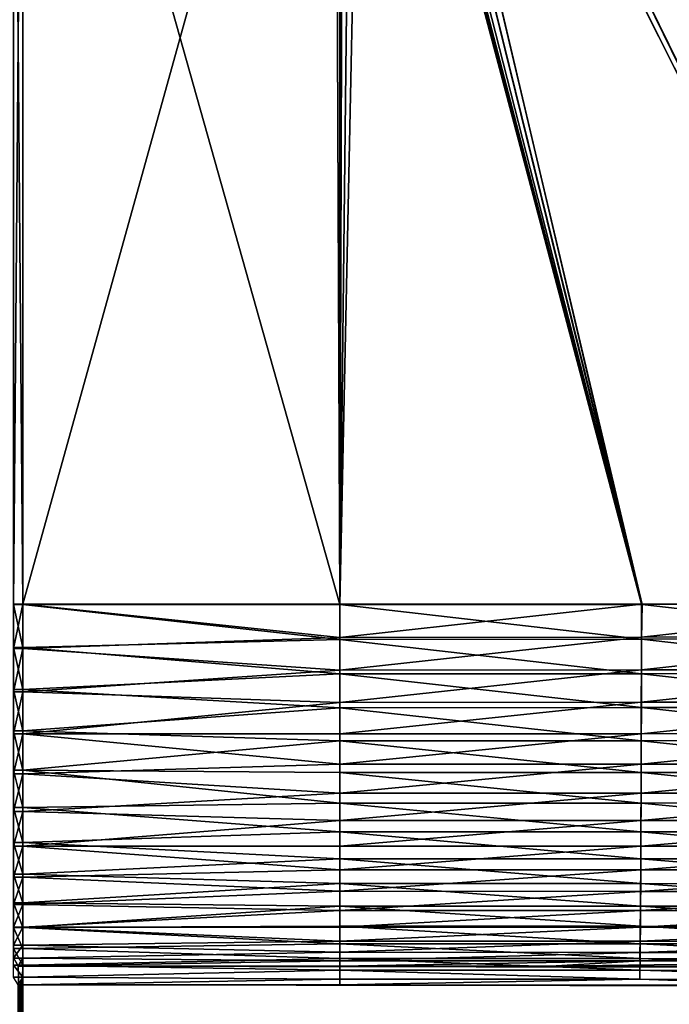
# Model space of a CAD drawing. Header units: metres. Extents: x -900 to 900, y -400 to 400.
# Tile 119 of 249: x 0 to 104, y -288 to -130. Entities that reach past the tile are written whole.
import ezdxf

# ---------------------------------------------------------------- set-up
doc = ezdxf.new("R2010")
doc.units = ezdxf.units.M

msp = doc.modelspace()

# ---------------------------------------------------------------- linework, layer by layer
at = {"layer": 'top'}
for points in [[(62.795345, -35.507481, -500.496002), (518.09021, -190.658234, -490.42038), (63.257637, -33.784927, -500.496002)], [(63.320282, -33.791721, -503.495331), (520.393921, -188.45813, -493.390167), (62.851711, -35.5509, -503.495331)], [(63.257637, -33.784927, -500.496002), (553.106445, -138.14418, -490.004761), (63.263184, -33.760246, -500.495972)], [(518.09021, -190.658234, -490.42038), (553.106445, -138.14418, -490.004761), (63.257637, -33.784927, -500.496002)], [(553.106445, -138.14418, -490.004761), (557.079407, -125.99765, -489.9729), (63.263184, -33.760246, -500.495972)], [(556.825012, -127.259506, -492.974121), (520.393921, -188.45813, -493.390167), (63.320282, -33.791721, -503.495331)], [(62.041782, -37.174675, -500.496002), (437.279114, -223.842056, -491.717743), (62.795345, -35.507481, -500.496002)], [(62.851711, -35.5509, -503.495331), (437.335358, -223.870071, -494.717072), (62.118618, -37.228283, -503.495331)], [(437.279114, -223.842056, -491.717743), (518.09021, -190.658234, -490.42038), (62.795345, -35.507481, -500.496002)], [(520.393921, -188.45813, -493.390167), (437.335358, -223.870071, -494.717072), (62.851711, -35.5509, -503.495331)], [(62.041782, -37.174675, -500.496002), (61.075893, -38.638973, -500.496002), (244.527115, -223.826401, -495.064453)], [(244.761276, -223.802536, -498.037628), (61.13979, -38.775196, -503.495331), (62.118618, -37.228283, -503.495331)], [(244.527115, -223.826401, -495.064453), (353.598602, -223.755447, -493.247711), (62.041782, -37.174675, -500.496002)], [(353.598602, -223.755447, -493.247711), (437.279114, -223.842056, -491.717743), (62.041782, -37.174675, -500.496002)], [(437.335358, -223.870071, -494.717072), (341.090759, -223.79567, -496.466583), (62.118618, -37.228283, -503.495331)], [(62.118618, -37.228283, -503.495331), (341.090759, -223.79567, -496.466583), (244.761276, -223.802536, -498.037628)], [(61.075893, -38.638973, -500.496002), (59.888885, -39.988377, -500.496002), (244.527115, -223.826401, -495.064453)], [(59.937843, -40.155907, -503.495331), (61.13979, -38.775196, -503.495331), (244.761276, -223.802536, -498.037628)], [(59.888885, -39.988377, -500.496002), (58.539486, -41.175385, -500.496002), (196.310562, -223.897324, -495.732025)], [(58.540531, -41.33852, -503.495331), (59.937843, -40.155907, -503.495331), (196.53624, -223.843063, -498.702637)], [(244.527115, -223.826401, -495.064453), (59.888885, -39.988377, -500.496002), (196.310562, -223.897324, -495.732025)], [(196.53624, -223.843063, -498.702637), (59.937843, -40.155907, -503.495331), (244.761276, -223.802536, -498.037628)], [(57.075184, -42.141277, -500.496002), (55.266273, -42.944118, -500.496002), (99.785164, -223.928391, -496.596436)], [(55.292717, -43.005386, -503.495331), (56.980145, -42.295715, -503.495331), (99.888733, -223.959961, -499.592224)], [(56.980145, -42.295715, -503.495331), (58.540531, -41.33852, -503.495331), (148.24852, -223.902283, -499.237854)], [(99.888733, -223.959961, -499.592224), (56.980145, -42.295715, -503.495331), (148.24852, -223.902283, -499.237854)], [(58.539486, -41.175385, -500.496002), (57.075184, -42.141277, -500.496002), (148.050934, -223.930923, -496.255829)], [(148.050934, -223.930923, -496.255829), (57.075184, -42.141277, -500.496002), (99.785164, -223.928391, -496.596436)], [(196.310562, -223.897324, -495.732025), (58.539486, -41.175385, -500.496002), (148.050934, -223.930923, -496.255829)], [(148.24852, -223.902283, -499.237854), (58.540531, -41.33852, -503.495331), (196.53624, -223.843063, -498.702637)], [(-0.734328, -43.69743, -500.493134), (-0.734328, -223.920547, -496.718018), (0.734328, -43.69743, -500.493134)], [(-0.734328, -223.920547, -496.718018), (0.734328, -223.920547, -496.718018), (0.734328, -43.69743, -500.493134)], [(-0.734328, -223.983383, -499.717346), (-0.734328, -43.760258, -503.492493), (0.734328, -223.983383, -499.717346)], [(-0.734328, -43.760258, -503.492493), (0.734328, -43.760258, -503.492493), (0.734328, -223.983383, -499.717346)], [(50.746269, -43.69743, -500.493134), (0.734328, -223.920547, -496.718018), (51.480598, -223.920547, -496.718018)], [(50.746269, -43.69743, -500.493134), (0.734328, -43.69743, -500.493134), (0.734328, -223.920547, -496.718018)], [(0.734328, -223.983383, -499.717346), (0.734328, -43.760258, -503.492493), (51.480598, -223.983383, -499.717346)], [(0.734328, -43.760258, -503.492493), (50.746269, -43.760258, -503.492493), (51.480598, -223.983383, -499.717346)], [(51.480598, -43.676567, -500.493591), (50.746269, -43.69743, -500.493134), (51.480598, -223.920547, -496.718018)], [(51.480598, -223.983383, -499.717346), (50.746269, -43.760258, -503.492493), (51.480598, -43.739395, -503.49292)], [(53.527187, -43.449425, -503.495331), (55.292717, -43.005386, -503.495331), (51.480598, -223.983383, -499.717346)], [(51.480598, -223.983383, -499.717346), (55.292717, -43.005386, -503.495331), (99.888733, -223.959961, -499.592224)], [(51.480598, -43.739395, -503.49292), (53.527187, -43.449425, -503.495331), (51.480598, -223.983383, -499.717346)], [(99.785164, -223.928391, -496.596436), (52.005142, -43.636559, -500.494171), (51.480598, -223.920547, -496.718018)], [(52.005142, -43.636559, -500.494171), (51.748047, -43.657581, -500.493927), (51.480598, -223.920547, -496.718018)], [(51.480598, -223.920547, -496.718018), (51.748047, -43.657581, -500.493927), (51.480598, -43.676567, -500.493591)], [(52.290054, -43.616985, -500.494202), (52.005142, -43.636559, -500.494171), (99.785164, -223.928391, -496.596436)], [(52.557301, -43.597996, -500.49411), (52.290054, -43.616985, -500.494202), (99.785164, -223.928391, -496.596436)], [(52.836502, -43.559433, -500.494293), (52.557301, -43.597996, -500.49411), (99.785164, -223.928391, -496.596436)], [(53.680698, -43.358025, -500.496002), (52.836502, -43.559433, -500.494293), (99.785164, -223.928391, -496.596436)], [(99.785164, -223.928391, -496.596436), (55.266273, -42.944118, -500.496002), (53.680698, -43.358025, -500.496002)], [(0.734328, -230.994522, -496.147827), (0.734328, -223.920547, -496.718018), (-0.734328, -230.994522, -496.147827)], [(0.734328, -223.920547, -496.718018), (-0.734328, -223.920547, -496.718018), (-0.734328, -230.994522, -496.147827)], [(51.480598, -223.920547, -496.718018), (0.734328, -223.920547, -496.718018), (51.480598, -229.23317, -496.369232)], [(0.734328, -223.920547, -496.718018), (0.734328, -230.994522, -496.147827), (51.480598, -229.23317, -496.369232)], [(51.480598, -223.920547, -496.718018), (51.480598, -229.23317, -496.369232), (99.785164, -223.928391, -496.596436)], [(51.480598, -229.23317, -496.369232), (99.773323, -229.196762, -496.246613), (99.785164, -223.928391, -496.596436)], [(99.785164, -223.928391, -496.596436), (99.773323, -229.196762, -496.246613), (148.050934, -223.930923, -496.255829)], [(99.773323, -229.196762, -496.246613), (148.046997, -229.150482, -495.901245), (148.050934, -223.930923, -496.255829)], [(148.24852, -223.902283, -499.237854), (148.066498, -229.473236, -498.883636), (99.888733, -223.959961, -499.592224)], [(-0.734328, -230.844467, -499.195892), (-0.734328, -223.983383, -499.717346), (0.734328, -230.844467, -499.195892)], [(-0.734328, -223.983383, -499.717346), (0.734328, -223.983383, -499.717346), (0.734328, -230.844467, -499.195892)], [(51.480598, -223.983383, -499.717346), (51.480598, -229.563034, -499.351044), (0.734328, -223.983383, -499.717346)], [(51.480598, -229.563034, -499.351044), (0.734328, -230.844467, -499.195892), (0.734328, -223.983383, -499.717346)], [(99.888733, -223.959961, -499.592224), (99.783524, -229.524017, -499.228546), (51.480598, -223.983383, -499.717346)], [(99.783524, -229.524017, -499.228546), (51.480598, -229.563034, -499.351044), (51.480598, -223.983383, -499.717346)], [(148.066498, -229.473236, -498.883636), (99.783524, -229.524017, -499.228546), (99.888733, -223.959961, -499.592224)], [(51.480598, -229.23317, -496.369232), (0.734328, -230.994522, -496.147827), (51.480598, -234.493591, -495.548401)], [(51.480598, -229.563034, -499.351044), (51.480598, -235.087845, -498.488953), (0.734328, -230.844467, -499.195892)], [(51.480598, -229.23317, -496.369232), (51.480598, -234.493591, -495.548401), (99.773323, -229.196762, -496.246613)], [(51.480598, -234.493591, -495.548401), (99.765869, -234.459244, -495.427429), (99.773323, -229.196762, -496.246613)], [(99.775696, -235.05101, -498.368195), (51.480598, -229.563034, -499.351044), (99.783524, -229.524017, -499.228546)], [(51.480598, -235.087845, -498.488953), (51.480598, -229.563034, -499.351044), (99.775696, -235.05101, -498.368195)], [(99.773323, -229.196762, -496.246613), (99.765869, -234.459244, -495.427429), (148.046997, -229.150482, -495.901245)], [(99.765869, -234.459244, -495.427429), (148.033249, -234.420074, -495.088898), (148.046997, -229.150482, -495.901245)], [(148.052063, -235.00769, -498.030457), (99.775696, -235.05101, -498.368195), (99.783524, -229.524017, -499.228546)], [(99.783524, -229.524017, -499.228546), (148.066498, -229.473236, -498.883636), (148.052063, -235.00769, -498.030457)], [(-0.734328, -237.607071, -497.925629), (-0.734328, -230.844467, -499.195892), (0.734328, -237.607071, -497.925629)], [(-0.734328, -230.844467, -499.195892), (0.734328, -230.844467, -499.195892), (0.734328, -237.607071, -497.925629)], [(0.734328, -237.950821, -494.742035), (0.734328, -230.994522, -496.147827), (-0.734328, -237.950821, -494.742035)], [(0.734328, -230.994522, -496.147827), (-0.734328, -230.994522, -496.147827), (-0.734328, -237.950821, -494.742035)], [(51.480598, -235.087845, -498.488953), (0.734328, -237.607071, -497.925629), (0.734328, -230.844467, -499.195892)], [(0.734328, -230.994522, -496.147827), (0.734328, -237.950821, -494.742035), (51.480598, -234.493591, -495.548401)], [(51.480598, -234.493591, -495.548401), (0.734328, -237.950821, -494.742035), (51.480598, -239.659927, -494.262085)], [(51.480598, -234.493591, -495.548401), (51.480598, -239.659927, -494.262085), (99.765869, -234.459244, -495.427429)], [(51.480598, -239.659927, -494.262085), (99.756104, -239.637085, -494.144196), (99.765869, -234.459244, -495.427429)], [(99.765869, -234.459244, -495.427429), (99.756104, -239.637085, -494.144196), (148.033249, -234.420074, -495.088898)], [(99.756104, -239.637085, -494.144196), (148.015213, -239.605499, -493.81134), (148.033249, -234.420074, -495.088898)], [(51.480598, -235.087845, -498.488953), (51.480598, -240.513855, -497.13797), (0.734328, -237.607071, -497.925629)], [(99.765442, -240.48909, -497.020447), (51.480598, -235.087845, -498.488953), (99.775696, -235.05101, -498.368195)], [(51.480598, -240.513855, -497.13797), (51.480598, -235.087845, -498.488953), (99.765442, -240.48909, -497.020447)], [(148.033127, -240.453751, -496.68869), (99.765442, -240.48909, -497.020447), (99.775696, -235.05101, -498.368195)], [(148.033127, -240.453751, -496.68869), (99.775696, -235.05101, -498.368195), (148.052063, -235.00769, -498.030457)], [(-0.734328, -244.189697, -495.921814), (-0.734328, -237.607071, -497.925629), (0.734328, -244.189697, -495.921814)], [(-0.734328, -237.607071, -497.925629), (0.734328, -237.607071, -497.925629), (0.734328, -244.189697, -495.921814)], [(0.734328, -244.691086, -492.520508), (0.734328, -237.950821, -494.742035), (-0.734328, -244.691086, -492.520508)], [(0.734328, -237.950821, -494.742035), (-0.734328, -237.950821, -494.742035), (-0.734328, -244.691086, -492.520508)], [(51.480598, -240.513855, -497.13797), (0.734328, -244.189697, -495.921814), (0.734328, -237.607071, -497.925629)], [(0.734328, -237.950821, -494.742035), (0.734328, -244.691086, -492.520508), (51.480598, -239.659927, -494.262085)], [(51.480598, -239.659927, -494.262085), (0.734328, -244.691086, -492.520508), (51.480598, -244.691086, -492.520508)], [(51.480598, -239.659927, -494.262085), (51.480598, -244.691086, -492.520508), (99.756104, -239.637085, -494.144196)], [(51.480598, -244.691086, -492.520508), (99.74411, -244.680847, -492.405304), (99.756104, -239.637085, -494.144196)], [(99.756104, -239.637085, -494.144196), (99.74411, -244.680847, -492.405304), (148.015213, -239.605499, -493.81134)], [(99.74411, -244.680847, -492.405304), (147.993027, -244.657135, -492.076996), (148.015213, -239.605499, -493.81134)], [(51.480598, -240.513855, -497.13797), (51.480598, -245.797882, -495.308868), (0.734328, -244.189697, -495.921814)], [(99.752846, -245.786362, -495.194183), (51.480598, -240.513855, -497.13797), (99.765442, -240.48909, -497.020447)], [(51.480598, -245.797882, -495.308868), (51.480598, -240.513855, -497.13797), (99.752846, -245.786362, -495.194183)], [(99.752846, -245.786362, -495.194183), (99.765442, -240.48909, -497.020447), (148.009827, -245.759293, -494.867157)], [(99.765442, -240.48909, -497.020447), (148.033127, -240.453751, -496.68869), (148.009827, -245.759293, -494.867157)], [(-0.734328, -250.513062, -493.208588), (-0.734328, -244.189697, -495.921814), (0.734328, -250.513062, -493.208588)], [(-0.734328, -244.189697, -495.921814), (0.734328, -244.189697, -495.921814), (0.734328, -250.513062, -493.208588)], [(51.480598, -245.797882, -495.308868), (0.734328, -250.513062, -493.208588), (0.734328, -244.189697, -495.921814)], [(0.734328, -251.12001, -489.514679), (0.734328, -244.691086, -492.520508), (-0.734328, -251.12001, -489.514679)], [(0.734328, -244.691086, -492.520508), (-0.734328, -244.691086, -492.520508), (-0.734328, -251.12001, -489.514679)], [(0.734328, -244.691086, -492.520508), (51.480598, -249.547028, -490.337524), (51.480598, -244.691086, -492.520508)], [(0.734328, -244.691086, -492.520508), (0.734328, -251.12001, -489.514679), (51.480598, -249.547028, -490.337524)], [(51.480598, -245.797882, -495.308868), (51.480598, -250.897903, -493.016174), (0.734328, -250.513062, -493.208588)], [(51.480598, -244.691086, -492.520508), (51.480598, -249.547028, -490.337524), (99.74411, -244.680847, -492.405304)], [(51.480598, -249.547028, -490.337524), (99.729965, -249.543579, -490.221649), (99.74411, -244.680847, -492.405304)], [(99.737991, -250.893524, -492.900757), (51.480598, -245.797882, -495.308868), (99.752846, -245.786362, -495.194183)], [(51.480598, -250.897903, -493.016174), (51.480598, -245.797882, -495.308868), (99.737991, -250.893524, -492.900757)], [(99.74411, -244.680847, -492.405304), (99.729965, -249.543579, -490.221649), (147.993027, -244.657135, -492.076996)], [(99.729965, -249.543579, -490.221649), (147.966843, -249.527878, -489.896606), (147.993027, -244.657135, -492.076996)], [(147.98233, -250.874863, -492.577179), (99.737991, -250.893524, -492.900757), (99.752846, -245.786362, -495.194183)], [(148.009827, -245.759293, -494.867157), (147.98233, -250.874863, -492.577179), (99.752846, -245.786362, -495.194183)], [(-0.734328, -256.500977, -489.818665), (-0.734328, -250.513062, -493.208588), (0.734328, -256.500977, -489.818665)], [(-0.734328, -250.513062, -493.208588), (0.734328, -250.513062, -493.208588), (0.734328, -256.500977, -489.818665)], [(0.734328, -251.12001, -489.514679), (51.480598, -254.189133, -487.730499), (51.480598, -249.547028, -490.337524)], [(51.480598, -250.897903, -493.016174), (51.480598, -255.773331, -490.278107), (0.734328, -250.513062, -493.208588)], [(0.734328, -250.513062, -493.208588), (51.480598, -255.773331, -490.278107), (0.734328, -256.500977, -489.818665)], [(51.480598, -249.547028, -490.337524), (51.480598, -254.189133, -487.730499), (99.729965, -249.543579, -490.221649)], [(51.480598, -254.189133, -487.730499), (99.713806, -254.188522, -487.61377), (99.729965, -249.543579, -490.221649)], [(99.729965, -249.543579, -490.221649), (99.713806, -254.188522, -487.61377), (147.966843, -249.527878, -489.896606)], [(99.713806, -254.188522, -487.61377), (147.93692, -254.180801, -487.290833), (147.966843, -249.527878, -489.896606)], [(0.734328, -257.146729, -485.767029), (0.734328, -251.12001, -489.514679), (-0.734328, -257.146729, -485.767029)], [(0.734328, -251.12001, -489.514679), (-0.734328, -251.12001, -489.514679), (-0.734328, -257.146729, -485.767029)], [(0.734328, -251.12001, -489.514679), (0.734328, -257.146729, -485.767029), (51.480598, -254.189133, -487.730499)], [(99.721016, -255.771912, -490.161804), (51.480598, -250.897903, -493.016174), (99.737991, -250.893524, -492.900757)], [(51.480598, -255.773331, -490.278107), (51.480598, -250.897903, -493.016174), (99.721016, -255.771912, -490.161804)], [(147.950897, -255.761642, -489.840424), (99.721016, -255.771912, -490.161804), (99.737991, -250.893524, -492.900757)], [(147.950897, -255.761642, -489.840424), (99.737991, -250.893524, -492.900757), (147.98233, -250.874863, -492.577179)], [(0.734328, -257.146729, -485.767029), (51.480598, -258.580444, -484.720184), (51.480598, -254.189133, -487.730499)], [(51.480598, -254.189133, -487.730499), (51.480598, -258.580444, -484.720184), (99.713806, -254.188522, -487.61377)], [(51.480598, -258.580444, -484.720184), (99.695755, -258.58136, -484.604736), (99.713806, -254.188522, -487.61377)], [(99.713806, -254.188522, -487.61377), (99.695755, -258.58136, -484.604736), (147.93692, -254.180801, -487.290833)], [(99.695755, -258.58136, -484.604736), (147.903488, -258.581482, -484.282745), (147.93692, -254.180801, -487.290833)], [(-0.734328, -262.081238, -485.792908), (-0.734328, -256.500977, -489.818665), (0.734328, -262.081238, -485.792908)], [(-0.734328, -256.500977, -489.818665), (0.734328, -256.500977, -489.818665), (0.734328, -262.081238, -485.792908)], [(51.480598, -255.773331, -490.278107), (51.480598, -260.385376, -487.116486), (0.734328, -256.500977, -489.818665)], [(0.734328, -256.500977, -489.818665), (51.480598, -260.385376, -487.116486), (0.734328, -262.081238, -485.792908)], [(99.702065, -260.385559, -487.001526), (51.480598, -255.773331, -490.278107), (99.721016, -255.771912, -490.161804)], [(51.480598, -260.385376, -487.116486), (51.480598, -255.773331, -490.278107), (99.702065, -260.385559, -487.001526)], [(147.915787, -260.383484, -486.681152), (99.702065, -260.385559, -487.001526), (99.721016, -255.771912, -490.161804)], [(147.915787, -260.383484, -486.681152), (99.721016, -255.771912, -490.161804), (147.950897, -255.761642, -489.840424)], [(0.734328, -262.686035, -481.330536), (0.734328, -257.146729, -485.767029), (-0.734328, -262.686035, -481.330536)], [(0.734328, -257.146729, -485.767029), (-0.734328, -257.146729, -485.767029), (-0.734328, -262.686035, -481.330536)], [(0.734328, -257.146729, -485.767029), (0.734328, -262.686035, -481.330536), (51.480598, -258.580444, -484.720184)], [(0.734328, -262.686035, -481.330536), (51.480598, -262.686035, -481.330536), (51.480598, -258.580444, -484.720184)], [(51.480598, -258.580444, -484.720184), (51.480598, -262.686035, -481.330536), (99.695755, -258.58136, -484.604736)], [(51.480598, -262.686035, -481.330536), (99.675964, -262.687836, -481.21759), (99.695755, -258.58136, -484.604736)], [(99.695755, -258.58136, -484.604736), (99.675964, -262.687836, -481.21759), (147.903488, -258.581482, -484.282745)], [(99.675964, -262.687836, -481.21759), (147.866806, -262.695465, -480.895447), (147.903488, -258.581482, -484.282745)], [(51.480598, -260.385376, -487.116486), (51.480598, -264.697327, -483.556458), (0.734328, -262.081238, -485.792908)], [(51.480598, -264.697327, -483.556458), (51.480598, -260.385376, -487.116486), (99.681282, -264.698425, -483.444122)], [(99.681282, -264.698425, -483.444122), (51.480598, -260.385376, -487.116486), (99.702065, -260.385559, -487.001526)], [(99.681282, -264.698425, -483.444122), (99.702065, -260.385559, -487.001526), (147.877274, -264.704254, -483.123627)], [(99.702065, -260.385559, -487.001526), (147.915787, -260.383484, -486.681152), (147.877274, -264.704254, -483.123627)], [(-0.734328, -267.186676, -481.179779), (-0.734328, -262.081238, -485.792908), (0.734328, -267.186676, -481.179779)], [(-0.734328, -262.081238, -485.792908), (0.734328, -262.081238, -485.792908), (0.734328, -267.186676, -481.179779)], [(0.734328, -267.659607, -476.267914), (0.734328, -262.686035, -481.330536), (-0.734328, -267.659607, -476.267914)], [(0.734328, -262.686035, -481.330536), (-0.734328, -262.686035, -481.330536), (-0.734328, -267.659607, -476.267914)], [(0.734328, -262.081238, -485.792908), (51.480598, -264.697327, -483.556458), (0.734328, -267.186676, -481.179779)], [(51.480598, -262.686035, -481.330536), (0.734328, -262.686035, -481.330536), (51.480598, -266.473236, -477.588501)], [(0.734328, -262.686035, -481.330536), (0.734328, -267.659607, -476.267914), (51.480598, -266.473236, -477.588501)], [(51.480598, -262.686035, -481.330536), (51.480598, -266.473236, -477.588501), (99.675964, -262.687836, -481.21759)], [(51.480598, -266.473236, -477.588501), (99.654572, -266.474945, -477.476807), (99.675964, -262.687836, -481.21759)], [(99.675964, -262.687836, -481.21759), (99.654572, -266.474945, -477.476807), (147.866806, -262.695465, -480.895447)], [(99.654572, -266.474945, -477.476807), (147.827164, -266.489685, -477.153473), (147.866806, -262.695465, -480.895447)], [(51.480598, -264.697327, -483.556458), (51.480598, -268.674866, -479.626343), (0.734328, -267.186676, -481.179779)], [(51.480598, -268.674866, -479.626343), (51.480598, -264.697327, -483.556458), (99.658813, -268.675903, -479.51532)], [(99.658813, -268.675903, -479.51532), (51.480598, -264.697327, -483.556458), (99.681282, -264.698425, -483.444122)], [(147.835632, -268.689209, -479.193542), (99.658813, -268.675903, -479.51532), (99.681282, -264.698425, -483.444122)], [(147.877274, -264.704254, -483.123627), (147.835632, -268.689209, -479.193542), (99.681282, -264.698425, -483.444122)], [(51.480598, -266.473236, -477.588501), (0.734328, -267.659607, -476.267914), (51.480598, -269.911896, -473.523865)], [(51.480598, -266.473236, -477.588501), (51.480598, -269.911896, -473.523865), (99.654572, -266.474945, -477.476807)], [(51.480598, -269.911896, -473.523865), (99.631752, -269.915039, -473.412689), (99.654572, -266.474945, -477.476807)], [(99.654572, -266.474945, -477.476807), (99.631752, -269.915039, -473.412689), (147.827164, -266.489685, -477.153473)], [(99.631752, -269.915039, -473.412689), (147.784866, -269.93631, -473.087219), (147.827164, -266.489685, -477.153473)], [(-0.734328, -271.755768, -476.034912), (-0.734328, -267.186676, -481.179779), (0.734328, -271.755768, -476.034912)], [(-0.734328, -267.186676, -481.179779), (0.734328, -267.186676, -481.179779), (0.734328, -271.755768, -476.034912)], [(0.734328, -271.997101, -470.650787), (0.734328, -267.659607, -476.267914), (-0.734328, -271.997101, -470.650787)], [(0.734328, -267.659607, -476.267914), (-0.734328, -267.659607, -476.267914), (-0.734328, -271.997101, -470.650787)], [(0.734328, -267.186676, -481.179779), (51.480598, -268.674866, -479.626343), (0.734328, -271.755768, -476.034912)], [(0.734328, -267.659607, -476.267914), (0.734328, -271.997101, -470.650787), (51.480598, -269.911896, -473.523865)], [(51.480598, -268.674866, -479.626343), (51.480598, -272.286377, -475.357422), (0.734328, -271.755768, -476.034912)], [(51.480598, -272.286377, -475.357422), (51.480598, -268.674866, -479.626343), (99.63485, -272.288879, -475.246948)], [(99.63485, -272.288879, -475.246948), (51.480598, -268.674866, -479.626343), (99.658813, -268.675903, -479.51532)], [(147.791214, -272.309052, -474.922913), (99.63485, -272.288879, -475.246948), (99.658813, -268.675903, -479.51532)], [(147.835632, -268.689209, -479.193542), (147.791214, -272.309052, -474.922913), (99.658813, -268.675903, -479.51532)], [(51.480598, -269.911896, -473.523865), (0.734328, -271.997101, -470.650787), (51.480598, -272.974701, -469.169006)], [(51.480598, -269.911896, -473.523865), (51.480598, -272.974701, -469.169006), (99.631752, -269.915039, -473.412689)], [(51.480598, -272.974701, -469.169006), (99.607681, -272.981659, -469.057007), (99.631752, -269.915039, -473.412689)], [(99.631752, -269.915039, -473.412689), (99.607681, -272.981659, -469.057007), (147.784866, -269.93631, -473.087219)], [(99.607681, -272.981659, -469.057007), (147.74025, -273.008789, -468.728485), (147.784866, -269.93631, -473.087219)], [(-0.734328, -275.733459, -470.420227), (-0.734328, -271.755768, -476.034912), (0.734328, -275.733459, -470.420227)], [(-0.734328, -271.755768, -476.034912), (0.734328, -271.755768, -476.034912), (0.734328, -275.733459, -470.420227)], [(0.734328, -275.637238, -464.558502), (0.734328, -271.997101, -470.650787), (-0.734328, -275.637238, -464.558502)], [(0.734328, -271.997101, -470.650787), (-0.734328, -271.997101, -470.650787), (-0.734328, -275.637238, -464.558502)], [(0.734328, -271.755768, -476.034912), (51.480598, -272.286377, -475.357422), (0.734328, -275.733459, -470.420227)], [(0.734328, -271.997101, -470.650787), (0.734328, -275.637238, -464.558502), (51.480598, -272.974701, -469.169006)], [(51.480598, -272.286377, -475.357422), (51.480598, -275.503113, -470.783661), (0.734328, -275.733459, -470.420227)], [(51.480598, -275.503113, -470.783661), (51.480598, -272.286377, -475.357422), (99.609573, -275.509644, -470.672363)], [(99.609573, -275.509644, -470.672363), (51.480598, -272.286377, -475.357422), (99.63485, -272.288879, -475.246948)], [(147.744354, -275.53598, -470.345093), (99.609573, -275.509644, -470.672363), (99.63485, -272.288879, -475.246948)], [(147.744354, -275.53598, -470.345093), (99.63485, -272.288879, -475.246948), (147.791214, -272.309052, -474.922913)], [(51.480598, -272.974701, -469.169006), (0.734328, -275.637238, -464.558502), (51.480598, -275.637238, -464.558502)], [(51.480598, -272.974701, -469.169006), (51.480598, -275.637238, -464.558502), (99.607681, -272.981659, -469.057007)], [(51.480598, -275.637238, -464.558502), (99.582535, -275.648407, -464.441559), (99.607681, -272.981659, -469.057007)], [(99.607681, -272.981659, -469.057007), (99.582535, -275.648407, -464.441559), (147.74025, -273.008789, -468.728485)], [(99.582535, -275.648407, -464.441559), (147.693634, -275.680664, -464.109192), (147.74025, -273.008789, -468.728485)], [(0.734328, -278.528534, -458.07724), (0.734328, -275.637238, -464.558502), (-0.734328, -278.528534, -458.07724)], [(0.734328, -275.637238, -464.558502), (-0.734328, -275.637238, -464.558502), (-0.734328, -278.528534, -458.07724)], [(-0.734328, -279.071777, -464.403412), (-0.734328, -275.733459, -470.420227), (0.734328, -279.071777, -464.403412)], [(-0.734328, -275.733459, -470.420227), (0.734328, -275.733459, -470.420227), (0.734328, -279.071777, -464.403412)], [(0.734328, -275.733459, -470.420227), (51.480598, -275.503113, -470.783661), (51.480598, -278.299469, -465.941437)], [(0.734328, -275.637238, -464.558502), (51.480598, -277.878326, -459.729095), (51.480598, -275.637238, -464.558502)], [(0.734328, -275.637238, -464.558502), (0.734328, -278.528534, -458.07724), (51.480598, -277.878326, -459.729095)], [(0.734328, -275.733459, -470.420227), (51.480598, -278.299469, -465.941437), (0.734328, -279.071777, -464.403412)], [(99.583168, -278.310425, -465.82489), (51.480598, -278.299469, -465.941437), (51.480598, -275.503113, -470.783661)], [(99.583168, -278.310425, -465.82489), (51.480598, -275.503113, -470.783661), (99.609573, -275.509644, -470.672363)], [(51.480598, -275.637238, -464.558502), (51.480598, -277.878326, -459.729095), (99.582535, -275.648407, -464.441559)], [(51.480598, -277.878326, -459.729095), (99.556511, -277.891052, -459.6008), (99.582535, -275.648407, -464.441559)], [(99.582535, -275.648407, -464.441559), (99.556511, -277.891052, -459.6008), (147.693634, -275.680664, -464.109192)], [(99.556511, -277.891052, -459.6008), (147.645386, -277.927551, -459.263916), (147.693634, -275.680664, -464.109192)], [(147.695404, -278.342133, -465.493622), (99.583168, -278.310425, -465.82489), (99.609573, -275.509644, -470.672363)], [(147.695404, -278.342133, -465.493622), (99.609573, -275.509644, -470.672363), (147.744354, -275.53598, -470.345093)], [(0.734328, -280.630096, -451.298645), (0.734328, -278.528534, -458.07724), (-0.734328, -280.630096, -451.298645)], [(0.734328, -278.528534, -458.07724), (-0.734328, -278.528534, -458.07724), (-0.734328, -280.630096, -451.298645)], [(-0.734328, -281.73056, -458.056976), (-0.734328, -279.071777, -464.403412), (0.734328, -281.73056, -458.056976)], [(-0.734328, -279.071777, -464.403412), (0.734328, -279.071777, -464.403412), (0.734328, -281.73056, -458.056976)], [(0.734328, -278.528534, -458.07724), (51.480598, -279.680145, -454.719208), (51.480598, -277.878326, -459.729095)], [(51.480598, -278.299469, -465.941437), (51.480598, -280.653198, -460.869293), (0.734328, -279.071777, -464.403412)], [(0.734328, -278.528534, -458.07724), (0.734328, -280.630096, -451.298645), (51.480598, -279.680145, -454.719208)], [(0.734328, -279.071777, -464.403412), (51.480598, -280.653198, -460.869293), (0.734328, -281.73056, -458.056976)], [(51.480598, -277.878326, -459.729095), (51.480598, -279.680145, -454.719208), (99.556511, -277.891052, -459.6008)], [(51.480598, -279.680145, -454.719208), (99.529854, -279.694061, -454.580322), (99.556511, -277.891052, -459.6008)], [(99.55584, -280.665802, -460.740845), (51.480598, -278.299469, -465.941437), (99.583168, -278.310425, -465.82489)], [(99.55584, -280.665802, -460.740845), (51.480598, -280.653198, -460.869293), (51.480598, -278.299469, -465.941437)], [(99.556511, -277.891052, -459.6008), (99.529854, -279.694061, -454.580322), (147.645386, -277.927551, -459.263916)], [(99.529854, -279.694061, -454.580322), (147.595947, -279.733856, -454.238373), (147.645386, -277.927551, -459.263916)], [(147.64473, -280.701965, -460.404816), (99.55584, -280.665802, -460.740845), (99.583168, -278.310425, -465.82489)], [(147.64473, -280.701965, -460.404816), (99.583168, -278.310425, -465.82489), (147.695404, -278.342133, -465.493622)], [(0.734328, -280.630096, -451.298645), (-0.734328, -280.630096, -451.298645), (0, -281.912231, -444.318481)], [(0.734328, -281.912231, -444.318481), (0.734328, -280.630096, -451.298645), (0, -281.912231, -444.318481)], [(0.734328, -280.630096, -451.298645), (51.480598, -281.028351, -449.568665), (51.480598, -279.680145, -454.719208)], [(0.734328, -280.630096, -451.298645), (0.734328, -281.912231, -444.318481), (51.480598, -281.028351, -449.568665)], [(51.480598, -280.653198, -460.869293), (51.480598, -282.545593, -455.607574), (0.734328, -281.73056, -458.056976)], [(51.480598, -279.680145, -454.719208), (51.480598, -281.028351, -449.568665), (99.529854, -279.694061, -454.580322)], [(51.480598, -281.028351, -449.568665), (99.5028, -281.044037, -449.428467), (99.529854, -279.694061, -454.580322)], [(99.52784, -282.559448, -455.468018), (51.480598, -280.653198, -460.869293), (99.55584, -280.665802, -460.740845)], [(99.52784, -282.559448, -455.468018), (51.480598, -282.545593, -455.607574), (51.480598, -280.653198, -460.869293)], [(99.529854, -279.694061, -454.580322), (99.5028, -281.044037, -449.428467), (147.595947, -279.733856, -454.238373)], [(99.5028, -281.044037, -449.428467), (147.545792, -281.086121, -449.081116), (147.595947, -279.733856, -454.238373)], [(147.592819, -282.59903, -455.126678), (99.52784, -282.559448, -455.468018), (99.55584, -280.665802, -460.740845)], [(147.592819, -282.59903, -455.126678), (99.55584, -280.665802, -460.740845), (147.64473, -280.701965, -460.404816)], [(-0.734328, -283.677734, -451.457367), (-0.734328, -281.73056, -458.056976), (0.734328, -283.677734, -451.457367)], [(-0.734328, -281.73056, -458.056976), (0.734328, -281.73056, -458.056976), (0.734328, -283.677734, -451.457367)], [(0.367164, -294.524323, -341.557587), (0.734328, -281.912231, -444.318481), (0, -281.912231, -444.318481)], [(0, -281.912231, -444.318481), (0, -294.38855, -341.540924), (0.367164, -294.524323, -341.557587)], [(0.734328, -294.452484, -341.553772), (0.734328, -281.912231, -444.318481), (0.367164, -294.524323, -341.557587)], [(0.734328, -281.912231, -444.318481), (51.480598, -281.912231, -444.318481), (51.480598, -281.028351, -449.568665)], [(0.734328, -281.73056, -458.056976), (51.480598, -282.545593, -455.607574), (0.734328, -283.677734, -451.457367)], [(51.480598, -281.912231, -444.318481), (0.734328, -281.912231, -444.318481), (85.231079, -281.919861, -444.2565)], [(0.734328, -281.912231, -444.318481), (147.49588, -281.969604, -443.851196), (85.231079, -281.919861, -444.2565)], [(0.734328, -294.452484, -341.553772), (436.160767, -282.526215, -439.318207), (0.734328, -281.912231, -444.318481)], [(436.160767, -282.526215, -439.318207), (243.616089, -282.115753, -442.661072), (0.734328, -281.912231, -444.318481)], [(0.734328, -281.912231, -444.318481), (243.616089, -282.115753, -442.661072), (147.49588, -281.969604, -443.851196)], [(51.480598, -281.028351, -449.568665), (51.480598, -281.912231, -444.318481), (99.5028, -281.044037, -449.428467)], [(51.480598, -281.912231, -444.318481), (85.231079, -281.919861, -444.2565), (99.5028, -281.044037, -449.428467)], [(99.5028, -281.044037, -449.428467), (85.231079, -281.919861, -444.2565), (147.545792, -281.086121, -449.081116)], [(85.231079, -281.919861, -444.2565), (147.49588, -281.969604, -443.851196), (147.545792, -281.086121, -449.081116)], [(0.734328, -283.677734, -451.457367), (0, -284.889893, -444.684113), (-0.734328, -283.677734, -451.457367)], [(0.367164, -284.889893, -444.684113), (0, -284.889893, -444.684113), (0.734328, -283.677734, -451.457367)], [(0.734328, -284.889893, -444.684113), (0.367164, -284.889893, -444.684113), (0.734328, -283.677734, -451.457367)], [(350.282684, -294.523712, -341.562531), (436.160767, -282.526215, -439.318207), (0.734328, -294.452484, -341.553772)], [(51.480598, -282.545593, -455.607574), (51.480598, -283.961578, -450.198181), (0.734328, -283.677734, -451.457367)], [(0.734328, -283.677734, -451.457367), (51.480598, -283.961578, -450.198181), (0.734328, -284.889893, -444.684113)], [(99.499435, -283.977264, -450.05722), (51.480598, -282.545593, -455.607574), (99.52784, -282.559448, -455.468018)], [(99.499435, -283.977264, -450.05722), (51.480598, -283.961578, -450.198181), (51.480598, -282.545593, -455.607574)], [(147.540146, -284.019287, -449.710205), (99.499435, -283.977264, -450.05722), (99.52784, -282.559448, -455.468018)], [(147.540146, -284.019287, -449.710205), (99.52784, -282.559448, -455.468018), (147.592819, -282.59903, -455.126678)], [(0, -297.507507, -341.921814), (0, -284.889893, -444.684113), (0.367164, -297.507507, -341.921814)], [(0.367164, -297.507507, -341.921814), (0, -284.889893, -444.684113), (0.367164, -284.889893, -444.684113)], [(0.734328, -284.889893, -444.684113), (0.734328, -297.506622, -341.928955), (0.367164, -284.889893, -444.684113)], [(0.734328, -297.506622, -341.928955), (0.367164, -297.507507, -341.921814), (0.367164, -284.889893, -444.684113)], [(51.480598, -283.961578, -450.198181), (51.480598, -284.889893, -444.684113), (0.734328, -284.889893, -444.684113)], [(0.734328, -297.506622, -341.928955), (0.734328, -284.889893, -444.684113), (350.97168, -285.312531, -441.241943)], [(0.734328, -284.889893, -444.684113), (51.480598, -284.889893, -444.684113), (350.97168, -285.312531, -441.241943)], [(350.97168, -285.312531, -441.241943), (350.282684, -297.506622, -341.928955), (0.734328, -297.506622, -341.928955)], [(51.480598, -284.889893, -444.684113), (51.480598, -283.961578, -450.198181), (99.499435, -283.977264, -450.05722)], [(126.357697, -284.925659, -444.392792), (51.480598, -284.889893, -444.684113), (99.499435, -283.977264, -450.05722)], [(350.97168, -285.312531, -441.241943), (51.480598, -284.889893, -444.684113), (126.357697, -284.925659, -444.392792)], [(126.357697, -284.925659, -444.392792), (99.499435, -283.977264, -450.05722), (147.540146, -284.019287, -449.710205)]]:
    msp.add_3dface(points, dxfattribs=at)

doc.saveas('drawing.dxf')
